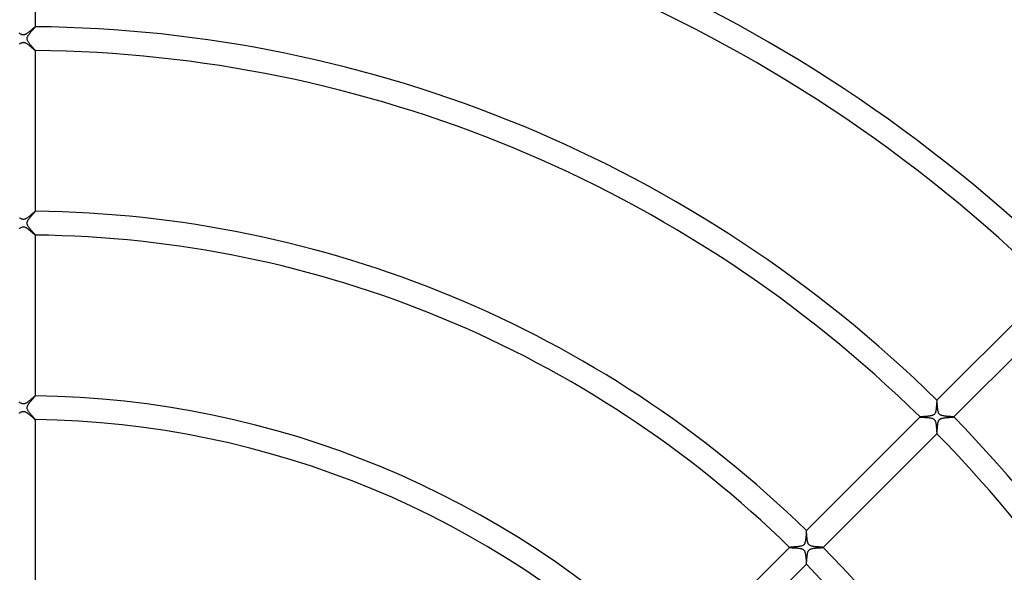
# Model space of a CAD drawing. Header units: millimetres. Extents: x -535 to 535, y -535 to 535.
# Tile 50 of 106: x -1 to 165, y 127 to 220. Entities that reach past the tile are written whole.
import ezdxf

# ---------------------------------------------------------------- set-up
doc = ezdxf.new("R2010")
doc.units = ezdxf.units.MM
doc.layers.add('HIDDEN', color=7, linetype='Continuous')
doc.layers.add('THICK', color=7, linetype='Continuous')

msp = doc.modelspace()

# ---------------------------------------------------------------- linework, layer by layer
at = {"layer": 'HIDDEN'}
for p, q in [((1.21, 218.33), (1.13, 218.26)), ((1.28, 218.39), (1.21, 218.33)), ((1.35, 218.45), (1.28, 218.39)), ((1.42, 218.51), (1.35, 218.45)), ((1.49, 218.57), (1.42, 218.51)), ((1.55, 218.62), (1.49, 218.57)), ((1.61, 218.68), (1.55, 218.62)), ((1.67, 218.72), (1.61, 218.68)), ((1.72, 218.77), (1.67, 218.72)), ((1.77, 218.81), (1.72, 218.77)), ((1.82, 218.85), (1.77, 218.81)), ((1.86, 218.89), (1.82, 218.85)), ((1.9, 218.92), (1.86, 218.89)), ((1.93, 218.94), (1.9, 218.92)), ((1.95, 218.96), (1.93, 218.94)), ((1.97, 218.98), (1.95, 218.96)), ((1.99, 218.99), (1.97, 218.98)), ((2, 218.99), (1.99, 218.99)), ((2, 218.99), (2, 218.99)), ((2, 218.99), (2, 218.99)), ((2, 218.99), (2, 218.99)), ((2, 218.99), (2, 218.99)), ((2, 218.99), (2, 218.99)), ((2, 218.99), (2, 218.99)), ((-0.62, 217.87), (-0.71, 217.93)), ((-0.53, 217.81), (-0.62, 217.87)), ((-0.43, 217.75), (-0.53, 217.81)), ((-0.35, 217.71), (-0.43, 217.75)), ((-0.27, 217.68), (-0.35, 217.71)), ((-0.2, 217.66), (-0.27, 217.68)), ((-0.14, 217.64), (-0.2, 217.66)), ((-0.09, 217.63), (-0.14, 217.64)), ((-0.04, 217.63), (-0.09, 217.63)), ((0.01, 217.62), (-0.04, 217.63)), ((0.07, 217.63), (0.01, 217.62)), ((0.12, 217.64), (0.07, 217.63)), ((0.18, 217.65), (0.12, 217.64)), ((0.24, 217.67), (0.18, 217.65)), ((0.3, 217.69), (0.24, 217.67)), ((0.37, 217.72), (0.3, 217.69)), ((0.45, 217.76), (0.37, 217.72)), ((0.52, 217.8), (0.45, 217.76)), ((0.59, 217.85), (0.52, 217.8)), ((0.67, 217.9), (0.59, 217.85)), ((0.74, 217.96), (0.67, 217.9)), ((0.82, 218.01), (0.74, 217.96)), ((0.9, 218.07), (0.82, 218.01)), ((0.98, 218.13), (0.9, 218.07)), ((1.05, 218.2), (0.98, 218.13)), ((1.13, 218.26), (1.05, 218.2)), ((-0.65, 216.11), (-0.55, 216.18)), ((-0.55, 216.18), (-0.46, 216.23)), ((-0.46, 216.23), (-0.37, 216.28)), ((-0.37, 216.28), (-0.29, 216.31)), ((-0.29, 216.31), (-0.22, 216.34)), ((-0.22, 216.34), (-0.16, 216.36)), ((-0.16, 216.36), (-0.1, 216.37)), ((-0.1, 216.37), (-0.04, 216.37)), ((-0.04, 216.37), (0.02, 216.38)), ((0.02, 216.38), (0.07, 216.37)), ((0.07, 216.37), (0.13, 216.36)), ((0.13, 216.36), (0.2, 216.35)), ((0.2, 216.35), (0.26, 216.32)), ((0.26, 216.32), (0.33, 216.3)), ((0.33, 216.3), (0.41, 216.26)), ((0.41, 216.26), (0.49, 216.21)), ((0.49, 216.21), (0.56, 216.17)), ((0.56, 216.17), (0.64, 216.12)), ((0.64, 216.12), (0.72, 216.06)), ((0.72, 216.06), (0.8, 216)), ((0.8, 216), (0.88, 215.94)), ((0.88, 215.94), (0.96, 215.87)), ((0.96, 215.87), (1.04, 215.81)), ((1.04, 215.81), (1.12, 215.74)), ((1.12, 215.74), (1.2, 215.67)), ((1.2, 215.67), (1.28, 215.6)), ((1.28, 215.6), (1.36, 215.53)), ((1.36, 215.53), (1.44, 215.47)), ((1.44, 215.47), (1.51, 215.4)), ((1.51, 215.4), (1.58, 215.34)), ((1.58, 215.34), (1.65, 215.28)), ((1.65, 215.28), (1.71, 215.22)), ((1.71, 215.22), (1.77, 215.17)), ((1.77, 215.17), (1.82, 215.13)), ((1.82, 215.13), (1.87, 215.09)), ((1.87, 215.09), (1.91, 215.05)), ((1.91, 215.05), (1.94, 215.03)), ((1.94, 215.03), (1.97, 215.01)), ((1.97, 215.01), (1.99, 214.99)), ((1.99, 214.99), (2, 214.99)), ((2, 214.99), (2, 214.99)), ((2, 214.99), (2, 214.99)), ((2, 214.99), (2, 214.99)), ((2, 214.99), (2, 214.99)), ((2, 214.99), (2, 214.99)), ((2, 214.99), (2, 214.99)), ((-0.59, 186.85), (-0.66, 186.89)), ((0.69, 186.91), (0.58, 186.84)), ((0.8, 186.99), (0.69, 186.91)), ((0.91, 187.08), (0.8, 186.99)), ((1.01, 187.17), (0.91, 187.08)), ((1.12, 187.25), (1.01, 187.17)), ((1.23, 187.34), (1.12, 187.25)), ((1.33, 187.43), (1.23, 187.34)), ((1.42, 187.51), (1.33, 187.43)), ((1.51, 187.58), (1.42, 187.51)), ((1.59, 187.66), (1.51, 187.58)), ((1.67, 187.72), (1.59, 187.66)), ((1.74, 187.78), (1.67, 187.72)), ((1.8, 187.84), (1.74, 187.78)), ((1.85, 187.88), (1.8, 187.84)), ((1.9, 187.92), (1.85, 187.88)), ((1.94, 187.95), (1.9, 187.92)), ((1.97, 187.97), (1.94, 187.95)), ((1.99, 187.99), (1.97, 187.97)), ((2, 187.99), (1.99, 187.99)), ((2, 187.99), (2, 187.99)), ((2, 187.99), (2, 187.99)), ((2, 187.99), (2, 187.99)), ((2, 187.99), (2, 187.99)), ((2, 187.99), (2, 187.99)), ((2, 187.99), (2, 187.99)), ((-0.52, 186.81), (-0.59, 186.85)), ((-0.45, 186.76), (-0.52, 186.81)), ((-0.48, 185.22), (-0.36, 185.28)), ((-0.38, 186.72), (-0.45, 186.76)), ((-0.3, 186.69), (-0.38, 186.72)), ((-0.36, 185.28), (-0.25, 185.33)), ((-0.22, 186.66), (-0.3, 186.69)), ((-0.25, 185.33), (-0.15, 185.36)), ((-0.14, 186.64), (-0.22, 186.66)), ((-0.15, 185.36), (-0.06, 185.37)), ((-0.06, 186.63), (-0.14, 186.64)), ((0.02, 186.62), (-0.06, 186.63)), ((-0.06, 185.37), (0.02, 185.38)), ((0.1, 186.63), (0.02, 186.62)), ((0.02, 185.38), (0.11, 185.37)), ((0.18, 186.65), (0.1, 186.63)), ((0.11, 185.37), (0.19, 185.35)), ((0.27, 186.68), (0.18, 186.65)), ((0.19, 185.35), (0.28, 185.32)), ((0.37, 186.72), (0.27, 186.68)), ((0.28, 185.32), (0.36, 185.28)), ((0.36, 185.28), (0.44, 185.24)), ((0.47, 186.78), (0.37, 186.72)), ((0.44, 185.24), (0.51, 185.2)), ((0.58, 186.84), (0.47, 186.78)), ((-0.73, 185.05), (-0.6, 185.14)), ((-0.6, 185.14), (-0.48, 185.22)), ((0.51, 185.2), (0.57, 185.16)), ((0.57, 185.16), (0.62, 185.13)), ((0.62, 185.13), (0.67, 185.09)), ((0.67, 185.09), (0.72, 185.06)), ((0.72, 185.06), (0.78, 185.02)), ((0.78, 185.02), (0.83, 184.98)), ((0.83, 184.98), (0.88, 184.94)), ((0.88, 184.94), (0.94, 184.89)), ((0.94, 184.89), (0.99, 184.85)), ((0.99, 184.85), (1.05, 184.8)), ((1.05, 184.8), (1.1, 184.76)), ((1.1, 184.76), (1.16, 184.71)), ((1.16, 184.71), (1.21, 184.66)), ((1.21, 184.66), (1.27, 184.62)), ((1.27, 184.62), (1.32, 184.57)), ((1.32, 184.57), (1.37, 184.52)), ((1.37, 184.52), (1.43, 184.48)), ((1.43, 184.48), (1.48, 184.43)), ((1.48, 184.43), (1.53, 184.39)), ((1.53, 184.39), (1.58, 184.34)), ((1.58, 184.34), (1.62, 184.3)), ((1.62, 184.3), (1.67, 184.26)), ((1.67, 184.26), (1.71, 184.22)), ((1.71, 184.22), (1.75, 184.19)), ((1.75, 184.19), (1.79, 184.15)), ((1.79, 184.15), (1.83, 184.12)), ((1.83, 184.12), (1.86, 184.09)), ((1.86, 184.09), (1.89, 184.07)), ((1.89, 184.07), (1.92, 184.04)), ((1.92, 184.04), (1.94, 184.03)), ((1.94, 184.03), (1.96, 184.01)), ((1.96, 184.01), (1.98, 184)), ((1.98, 184), (1.99, 183.99)), ((1.99, 183.99), (2, 183.99)), ((2, 183.99), (2, 183.99)), ((2, 183.99), (2, 183.99)), ((2, 183.99), (2, 183.99)), ((2, 183.99), (2, 183.99)), ((2, 183.99), (2, 183.99)), ((2, 183.99), (2, 183.99)), ((-0.62, 155.87), (-0.7, 155.93)), ((-0.53, 155.81), (-0.62, 155.87)), ((-0.45, 155.76), (-0.53, 155.81)), ((-0.37, 155.72), (-0.45, 155.76)), ((-0.3, 155.69), (-0.37, 155.72)), ((-0.24, 155.67), (-0.3, 155.69)), ((-0.18, 155.65), (-0.24, 155.67)), ((-0.11, 155.63), (-0.18, 155.65)), ((-0.05, 155.63), (-0.11, 155.63)), ((0, 155.62), (-0.05, 155.63)), ((0.06, 155.63), (0, 155.62)), ((0.13, 155.64), (0.06, 155.63)), ((0.19, 155.65), (0.13, 155.64)), ((0.26, 155.67), (0.19, 155.65)), ((0.33, 155.7), (0.26, 155.67)), ((0.41, 155.74), (0.33, 155.7)), ((0.49, 155.78), (0.41, 155.74)), ((0.57, 155.83), (0.49, 155.78)), ((0.65, 155.89), (0.57, 155.83)), ((0.73, 155.94), (0.65, 155.89)), ((0.81, 156.01), (0.73, 155.94)), ((0.9, 156.07), (0.81, 156.01)), ((0.98, 156.14), (0.9, 156.07)), ((1.06, 156.2), (0.98, 156.14)), ((1.14, 156.27), (1.06, 156.2)), ((1.22, 156.34), (1.14, 156.27)), ((1.3, 156.4), (1.22, 156.34)), ((1.37, 156.46), (1.3, 156.4)), ((1.44, 156.53), (1.37, 156.46)), ((1.51, 156.58), (1.44, 156.53)), ((1.57, 156.64), (1.51, 156.58)), ((1.63, 156.69), (1.57, 156.64)), ((1.69, 156.74), (1.63, 156.69)), ((1.74, 156.79), (1.69, 156.74)), ((1.79, 156.83), (1.74, 156.79)), ((1.83, 156.86), (1.79, 156.83)), ((1.87, 156.9), (1.83, 156.86)), ((1.91, 156.92), (1.87, 156.9)), ((1.94, 156.95), (1.91, 156.92)), ((1.96, 156.96), (1.94, 156.95)), ((1.98, 156.98), (1.96, 156.96)), ((1.99, 156.98), (1.98, 156.98)), ((2, 156.99), (1.99, 156.98)), ((2, 156.98), (2, 156.99)), ((2, 156.99), (2, 156.99)), ((2, 156.99), (2, 156.99)), ((2, 156.99), (2, 156.99)), ((2, 156.99), (2, 156.99)), ((2, 156.99), (2, 156.99)), ((153.44, 156.26), (153.43, 156.26)), ((153.43, 156.26), (153.43, 156.26)), ((153.44, 156.25), (153.44, 156.26)), ((153.44, 156.26), (153.44, 156.26)), ((153.44, 156.26), (153.44, 156.26)), ((153.44, 156.26), (153.44, 156.26)), ((153.44, 156.26), (153.44, 156.26)), ((153.45, 156.23), (153.44, 156.25)), ((153.45, 156.2), (153.45, 156.23)), ((153.46, 156.15), (153.45, 156.2)), ((153.46, 156.1), (153.46, 156.15)), ((153.47, 156.04), (153.46, 156.1)), ((153.47, 155.97), (153.47, 156.04)), ((153.48, 155.89), (153.47, 155.97)), ((153.48, 155.81), (153.48, 155.89)), ((153.49, 155.72), (153.48, 155.81)), ((153.5, 155.63), (153.49, 155.72)), ((153.5, 155.53), (153.5, 155.63)), ((153.51, 155.43), (153.5, 155.53)), ((-0.71, 154.07), (-0.6, 154.15)), ((-0.6, 154.15), (-0.49, 154.22)), ((-0.49, 154.22), (-0.38, 154.27)), ((-0.38, 154.27), (-0.27, 154.32)), ((-0.27, 154.32), (-0.18, 154.35)), ((-0.18, 154.35), (-0.08, 154.37)), ((-0.08, 154.37), (0, 154.38)), ((0, 154.38), (0.09, 154.37)), ((0.09, 154.37), (0.18, 154.35)), ((0.18, 154.35), (0.26, 154.33)), ((0.26, 154.33), (0.34, 154.29)), ((0.34, 154.29), (0.42, 154.25)), ((0.42, 154.25), (0.49, 154.21)), ((0.49, 154.21), (0.55, 154.17)), ((0.55, 154.17), (0.62, 154.13)), ((0.62, 154.13), (0.69, 154.08)), ((0.69, 154.08), (0.76, 154.03)), ((0.76, 154.03), (0.83, 153.98)), ((0.83, 153.98), (0.9, 153.92)), ((0.9, 153.92), (0.98, 153.86)), ((0.98, 153.86), (1.05, 153.8)), ((153.52, 155.32), (153.51, 155.43)), ((153.53, 155.22), (153.52, 155.32)), ((153.54, 155.11), (153.53, 155.22)), ((153.55, 155.01), (153.54, 155.11)), ((153.56, 154.91), (153.55, 155.01)), ((153.57, 154.8), (153.56, 154.91)), ((153.58, 154.71), (153.57, 154.8)), ((153.6, 154.61), (153.58, 154.71)), ((153.61, 154.52), (153.6, 154.61)), ((153.63, 154.43), (153.61, 154.52)), ((153.65, 154.34), (153.63, 154.43)), ((153.68, 154.26), (153.65, 154.34)), ((153.7, 154.18), (153.68, 154.26)), ((153.73, 154.1), (153.7, 154.18)), ((153.77, 154.03), (153.73, 154.1)), ((153.82, 153.96), (153.77, 154.03)), ((153.87, 153.9), (153.82, 153.96)), ((153.92, 153.85), (153.87, 153.9)), ((153.99, 153.8), (153.92, 153.85)), ((1.05, 153.8), (1.12, 153.74)), ((1.12, 153.74), (1.19, 153.68)), ((1.19, 153.68), (1.26, 153.62)), ((1.26, 153.62), (1.33, 153.56)), ((1.33, 153.56), (1.4, 153.5)), ((1.4, 153.5), (1.47, 153.44)), ((1.47, 153.44), (1.53, 153.38)), ((1.53, 153.38), (1.59, 153.33)), ((1.59, 153.33), (1.65, 153.28)), ((1.65, 153.28), (1.7, 153.23)), ((1.7, 153.23), (1.75, 153.19)), ((1.75, 153.19), (1.8, 153.14)), ((1.8, 153.14), (1.85, 153.1)), ((1.85, 153.1), (1.88, 153.07)), ((1.88, 153.07), (1.92, 153.04)), ((1.92, 153.04), (1.95, 153.02)), ((1.95, 153.02), (1.97, 153)), ((1.97, 153), (1.99, 152.99)), ((1.99, 152.99), (2, 152.99)), ((2, 152.99), (2, 152.99)), ((2, 152.99), (2, 152.99)), ((2, 152.99), (2, 152.99)), ((2, 152.99), (2, 152.99)), ((2, 152.99), (2, 152.99)), ((2, 152.99), (2, 152.99)), ((150.61, 153.44), (150.61, 153.44)), ((150.61, 153.44), (150.61, 153.44)), ((150.61, 153.44), (150.61, 153.44)), ((150.61, 153.44), (150.61, 153.44)), ((150.61, 153.44), (150.61, 153.43)), ((150.61, 153.43), (150.61, 153.43)), ((150.61, 153.43), (150.62, 153.43)), ((150.62, 153.43), (150.66, 153.42)), ((150.66, 153.42), (150.71, 153.42)), ((150.71, 153.42), (150.77, 153.41)), ((150.77, 153.41), (150.86, 153.41)), ((150.86, 153.41), (150.95, 153.4)), ((150.95, 153.4), (151.06, 153.39)), ((151.06, 153.39), (151.17, 153.39)), ((151.17, 153.39), (151.3, 153.38)), ((151.3, 153.38), (151.43, 153.37)), ((151.43, 153.37), (151.57, 153.36)), ((151.57, 153.36), (151.71, 153.35)), ((151.71, 153.35), (151.85, 153.34)), ((151.85, 153.34), (151.99, 153.32)), ((151.99, 153.32), (152.12, 153.31)), ((152.12, 153.31), (152.25, 153.29)), ((152.25, 153.29), (152.38, 153.27)), ((152.38, 153.27), (152.5, 153.24)), ((152.5, 153.24), (152.62, 153.21)), ((152.62, 153.21), (152.72, 153.18)), ((152.72, 153.18), (152.8, 153.14)), ((152.8, 153.14), (152.87, 153.1)), ((152.87, 153.1), (152.92, 153.07)), ((152.92, 153.07), (152.98, 153.02)), ((152.98, 153.02), (153.03, 152.97)), ((153.03, 152.97), (153.07, 152.92)), ((153.07, 152.92), (153.11, 152.86)), ((153.11, 152.86), (153.14, 152.79)), ((153.14, 152.79), (153.17, 152.73)), ((153.17, 152.73), (153.2, 152.66)), ((153.2, 152.66), (153.22, 152.59)), ((153.22, 152.59), (153.24, 152.52)), ((153.24, 152.52), (153.25, 152.44)), ((153.25, 152.44), (153.27, 152.37)), ((153.27, 152.37), (153.28, 152.29)), ((153.28, 152.29), (153.29, 152.21)), ((153.29, 152.21), (153.31, 152.13)), ((154.06, 153.76), (153.99, 153.8)), ((154.14, 153.72), (154.06, 153.76)), ((154.23, 153.68), (154.14, 153.72)), ((154.32, 153.66), (154.23, 153.68)), ((154.42, 153.63), (154.32, 153.66)), ((154.51, 153.61), (154.42, 153.63)), ((154.6, 153.6), (154.51, 153.61)), ((154.7, 153.58), (154.6, 153.6)), ((154.8, 153.57), (154.7, 153.58)), ((154.9, 153.56), (154.8, 153.57)), ((155.01, 153.55), (154.9, 153.56)), ((155.11, 153.54), (155.01, 153.55)), ((155.21, 153.53), (155.11, 153.54)), ((155.31, 153.52), (155.21, 153.53)), ((155.41, 153.51), (155.31, 153.52)), ((155.5, 153.51), (155.41, 153.51)), ((155.59, 153.5), (155.5, 153.51)), ((155.68, 153.49), (155.59, 153.5)), ((155.76, 153.49), (155.68, 153.49)), ((155.84, 153.48), (155.76, 153.49)), ((155.91, 153.48), (155.84, 153.48)), ((155.98, 153.47), (155.91, 153.48)), ((156.04, 153.47), (155.98, 153.47)), ((156.09, 153.46), (156.04, 153.47)), ((156.14, 153.46), (156.09, 153.46)), ((156.18, 153.45), (156.14, 153.46)), ((156.21, 153.45), (156.18, 153.45)), ((156.24, 153.45), (156.21, 153.45)), ((156.25, 153.44), (156.24, 153.45)), ((156.26, 153.44), (156.25, 153.44)), ((156.26, 153.43), (156.26, 153.44)), ((156.26, 153.44), (156.26, 153.44)), ((156.26, 153.44), (156.26, 153.44)), ((156.26, 153.44), (156.26, 153.44)), ((156.26, 153.44), (156.26, 153.44)), ((156.26, 153.43), (156.26, 153.43)), ((153.31, 152.13), (153.32, 152.05)), ((153.32, 152.05), (153.33, 151.96)), ((153.33, 151.96), (153.33, 151.88)), ((153.33, 151.88), (153.34, 151.79)), ((153.34, 151.79), (153.35, 151.71)), ((153.35, 151.71), (153.36, 151.62)), ((153.36, 151.62), (153.36, 151.54)), ((153.36, 151.54), (153.37, 151.46)), ((153.37, 151.46), (153.37, 151.38)), ((153.37, 151.38), (153.38, 151.3)), ((153.38, 151.3), (153.38, 151.22)), ((153.38, 151.22), (153.39, 151.15)), ((153.39, 151.15), (153.39, 151.08)), ((153.39, 151.08), (153.39, 151.02)), ((153.39, 151.02), (153.4, 150.95)), ((153.4, 150.95), (153.4, 150.9)), ((153.4, 150.9), (153.41, 150.84)), ((153.41, 150.84), (153.41, 150.79)), ((153.41, 150.79), (153.41, 150.75)), ((153.41, 150.75), (153.42, 150.71)), ((153.42, 150.71), (153.42, 150.68)), ((153.42, 150.68), (153.42, 150.65)), ((153.42, 150.65), (153.43, 150.63)), ((153.43, 150.63), (153.43, 150.62)), ((153.43, 150.62), (153.43, 150.61)), ((153.43, 150.61), (153.43, 150.61)), ((153.43, 150.61), (153.44, 150.61)), ((153.44, 150.61), (153.44, 150.61)), ((153.44, 150.61), (153.44, 150.61)), ((153.44, 150.61), (153.44, 150.61)), ((153.44, 150.61), (153.44, 150.61)), ((131.52, 134.34), (131.51, 134.34)), ((131.51, 134.34), (131.51, 134.34)), ((131.51, 134.34), (131.51, 134.34)), ((131.51, 134.34), (131.51, 134.34)), ((131.51, 134.34), (131.51, 134.34)), ((131.52, 134.33), (131.52, 134.34)), ((131.52, 134.34), (131.52, 134.34)), ((131.52, 134.31), (131.52, 134.33)), ((131.53, 134.29), (131.52, 134.31)), ((131.53, 134.25), (131.53, 134.29)), ((131.54, 134.21), (131.53, 134.25)), ((131.54, 134.16), (131.54, 134.21)), ((131.55, 134.1), (131.54, 134.16)), ((131.55, 134.04), (131.55, 134.1)), ((131.56, 133.97), (131.55, 134.04)), ((131.56, 133.89), (131.56, 133.97)), ((131.57, 133.81), (131.56, 133.89)), ((131.57, 133.73), (131.57, 133.81)), ((131.58, 133.64), (131.57, 133.73)), ((131.59, 133.55), (131.58, 133.64)), ((131.59, 133.45), (131.59, 133.55)), ((131.6, 133.35), (131.59, 133.45)), ((131.61, 133.25), (131.6, 133.35)), ((131.62, 133.15), (131.61, 133.25)), ((131.63, 133.05), (131.62, 133.15)), ((131.64, 132.94), (131.63, 133.05)), ((131.65, 132.84), (131.64, 132.94)), ((131.67, 132.75), (131.65, 132.84)), ((131.68, 132.65), (131.67, 132.75)), ((131.7, 132.56), (131.68, 132.65)), ((131.72, 132.47), (131.7, 132.56)), ((131.74, 132.39), (131.72, 132.47)), ((131.77, 132.3), (131.74, 132.39)), ((128.69, 131.52), (128.69, 131.52)), ((128.69, 131.52), (128.69, 131.51)), ((128.69, 131.51), (128.69, 131.51)), ((128.69, 131.51), (128.69, 131.51)), ((128.69, 131.51), (128.69, 131.51)), ((128.69, 131.51), (128.69, 131.51)), ((128.69, 131.51), (128.7, 131.51)), ((128.7, 131.51), (128.73, 131.5)), ((128.73, 131.5), (128.78, 131.5)), ((128.78, 131.5), (128.84, 131.49)), ((128.84, 131.49), (128.92, 131.48)), ((128.92, 131.48), (129.01, 131.48)), ((129.01, 131.48), (129.11, 131.47)), ((129.11, 131.47), (129.22, 131.47)), ((129.22, 131.47), (129.34, 131.46)), ((129.34, 131.46), (129.46, 131.45)), ((129.46, 131.45), (129.6, 131.44)), ((129.6, 131.44), (129.73, 131.43)), ((129.73, 131.43), (129.87, 131.42)), ((129.87, 131.42), (130.01, 131.41)), ((130.01, 131.41), (130.14, 131.39)), ((130.14, 131.39), (130.27, 131.38)), ((130.27, 131.38), (130.4, 131.36)), ((130.4, 131.36), (130.52, 131.33)), ((130.52, 131.33), (130.64, 131.31)), ((130.64, 131.31), (130.75, 131.27)), ((130.75, 131.27), (130.84, 131.24)), ((130.84, 131.24), (130.92, 131.2)), ((130.92, 131.2), (130.99, 131.15)), ((130.99, 131.15), (131.05, 131.11)), ((131.05, 131.11), (131.1, 131.06)), ((131.1, 131.06), (131.15, 131)), ((131.15, 131), (131.19, 130.94)), ((131.19, 130.94), (131.22, 130.87)), ((131.22, 130.87), (131.25, 130.81)), ((131.25, 130.81), (131.28, 130.74)), ((131.28, 130.74), (131.3, 130.67)), ((131.3, 130.67), (131.32, 130.6)), ((131.8, 132.22), (131.77, 132.3)), ((131.84, 132.14), (131.8, 132.22)), ((131.88, 132.06), (131.84, 132.14)), ((131.94, 131.99), (131.88, 132.06)), ((132, 131.93), (131.94, 131.99)), ((132.07, 131.87), (132, 131.93)), ((132.16, 131.82), (132.07, 131.87)), ((132.26, 131.78), (132.16, 131.82)), ((132.37, 131.75), (132.26, 131.78)), ((132.48, 131.72), (132.37, 131.75)), ((132.59, 131.69), (132.48, 131.72)), ((132.7, 131.68), (132.59, 131.69)), ((132.81, 131.66), (132.7, 131.68)), ((132.93, 131.64), (132.81, 131.66)), ((133.05, 131.63), (132.93, 131.64)), ((133.18, 131.62), (133.05, 131.63)), ((133.3, 131.61), (133.18, 131.62)), ((133.41, 131.6), (133.3, 131.61)), ((133.53, 131.59), (133.41, 131.6)), ((133.64, 131.58), (133.53, 131.59)), ((133.74, 131.57), (133.64, 131.58)), ((133.84, 131.57), (133.74, 131.57)), ((133.93, 131.56), (133.84, 131.57)), ((134.02, 131.55), (133.93, 131.56)), ((134.1, 131.55), (134.02, 131.55)), ((134.16, 131.54), (134.1, 131.55)), ((134.22, 131.54), (134.16, 131.54)), ((134.27, 131.53), (134.22, 131.54)), ((134.31, 131.53), (134.27, 131.53)), ((134.33, 131.52), (134.31, 131.53)), ((134.34, 131.52), (134.33, 131.52)), ((134.34, 131.51), (134.34, 131.52)), ((134.34, 131.52), (134.34, 131.52)), ((134.34, 131.51), (134.34, 131.51)), ((134.34, 131.51), (134.34, 131.51)), ((134.34, 131.51), (134.34, 131.51)), ((134.34, 131.51), (134.34, 131.51)), ((131.32, 130.6), (131.33, 130.52)), ((131.33, 130.52), (131.35, 130.45)), ((131.35, 130.45), (131.36, 130.37)), ((131.36, 130.37), (131.37, 130.29)), ((131.37, 130.29), (131.39, 130.21)), ((131.39, 130.21), (131.4, 130.13)), ((131.4, 130.13), (131.4, 130.04)), ((131.4, 130.04), (131.41, 129.96)), ((131.41, 129.96), (131.42, 129.87)), ((131.42, 129.87), (131.43, 129.79)), ((131.43, 129.79), (131.43, 129.7)), ((131.43, 129.7), (131.44, 129.62)), ((131.44, 129.62), (131.45, 129.54)), ((131.45, 129.54), (131.45, 129.46)), ((131.45, 129.46), (131.46, 129.38)), ((131.46, 129.38), (131.46, 129.31)), ((131.46, 129.31), (131.47, 129.23)), ((131.47, 129.23), (131.47, 129.16)), ((131.47, 129.16), (131.47, 129.1)), ((131.47, 129.1), (131.48, 129.03)), ((131.48, 129.03), (131.48, 128.98)), ((131.48, 128.98), (131.48, 128.92)), ((131.48, 128.92), (131.49, 128.87)), ((131.49, 128.87), (131.49, 128.83)), ((131.49, 128.83), (131.5, 128.79)), ((131.5, 128.79), (131.5, 128.76)), ((131.5, 128.76), (131.5, 128.73)), ((131.5, 128.73), (131.51, 128.71)), ((131.51, 128.71), (131.51, 128.69)), ((131.51, 128.69), (131.51, 128.69)), ((131.51, 128.69), (131.51, 128.69)), ((131.51, 128.69), (131.51, 128.69)), ((131.51, 128.69), (131.51, 128.69)), ((131.51, 128.69), (131.52, 128.69)), ((131.51, 128.69), (131.51, 128.69)), ((131.52, 128.69), (131.52, 128.69))]:
    msp.add_line(p, q, dxfattribs=at)
at = {"layer": 'THICK'}
for p, q in [((2, 245.99), (2, 218.99)), ((1.38, 218.26), (1.44, 218.33)), ((1.44, 218.33), (1.5, 218.4)), ((1.5, 218.4), (1.56, 218.47)), ((1.56, 218.47), (1.62, 218.53)), ((1.62, 218.53), (1.67, 218.59)), ((1.67, 218.59), (1.72, 218.65)), ((1.72, 218.65), (1.77, 218.71)), ((1.77, 218.71), (1.81, 218.76)), ((1.81, 218.76), (1.86, 218.8)), ((1.86, 218.8), (1.89, 218.85)), ((1.89, 218.85), (1.92, 218.88)), ((1.92, 218.88), (1.95, 218.92)), ((1.95, 218.92), (1.97, 218.94)), ((1.97, 218.94), (1.99, 218.96)), ((1.99, 218.96), (2, 218.98)), ((2, 218.98), (2, 218.99)), ((0.62, 216.99), (0.63, 217.06)), ((0.63, 216.91), (0.62, 216.99)), ((0.63, 217.06), (0.64, 217.13)), ((0.64, 216.83), (0.63, 216.91)), ((0.64, 217.13), (0.66, 217.21)), ((0.67, 216.75), (0.64, 216.83)), ((0.66, 217.21), (0.69, 217.29)), ((0.7, 216.67), (0.67, 216.75)), ((0.69, 217.29), (0.72, 217.37)), ((0.74, 216.59), (0.7, 216.67)), ((0.72, 217.37), (0.76, 217.45)), ((0.76, 217.45), (0.8, 217.52)), ((0.8, 217.52), (0.85, 217.59)), ((0.85, 217.59), (0.9, 217.66)), ((0.9, 217.66), (0.95, 217.73)), ((0.95, 217.73), (1.01, 217.81)), ((1.01, 217.81), (1.06, 217.88)), ((1.06, 217.88), (1.12, 217.96)), ((1.12, 217.96), (1.19, 218.03)), ((1.19, 218.03), (1.25, 218.11)), ((1.25, 218.11), (1.31, 218.19)), ((1.31, 218.19), (1.38, 218.26)), ((0.79, 216.5), (0.74, 216.59)), ((0.84, 216.42), (0.79, 216.5)), ((0.9, 216.34), (0.84, 216.42)), ((0.96, 216.25), (0.9, 216.34)), ((1.02, 216.17), (0.96, 216.25)), ((1.08, 216.09), (1.02, 216.17)), ((1.15, 216), (1.08, 216.09)), ((1.22, 215.92), (1.15, 216)), ((1.29, 215.83), (1.22, 215.92)), ((1.37, 215.75), (1.29, 215.83)), ((1.44, 215.66), (1.37, 215.75)), ((1.51, 215.58), (1.44, 215.66)), ((1.57, 215.5), (1.51, 215.58)), ((1.64, 215.43), (1.57, 215.5)), ((1.7, 215.36), (1.64, 215.43)), ((1.76, 215.29), (1.7, 215.36)), ((1.81, 215.23), (1.76, 215.29)), ((1.86, 215.18), (1.81, 215.23)), ((1.9, 215.13), (1.86, 215.18)), ((1.94, 215.09), (1.9, 215.13)), ((1.96, 215.05), (1.94, 215.09)), ((1.98, 215.02), (1.96, 215.05)), ((2, 215), (1.98, 215.02)), ((2, 214.99), (2, 215)), ((2, 214.99), (2, 187.99)), ((1.01, 186.81), (1.07, 186.88)), ((1.07, 186.88), (1.13, 186.96)), ((1.13, 186.96), (1.19, 187.03)), ((1.19, 187.03), (1.25, 187.11)), ((1.25, 187.11), (1.31, 187.18)), ((1.31, 187.18), (1.37, 187.25)), ((1.37, 187.25), (1.44, 187.33)), ((1.44, 187.33), (1.5, 187.4)), ((1.5, 187.4), (1.56, 187.46)), ((1.56, 187.46), (1.61, 187.53)), ((1.61, 187.53), (1.67, 187.59)), ((1.67, 187.59), (1.72, 187.65)), ((1.72, 187.65), (1.78, 187.71)), ((1.78, 187.71), (1.82, 187.76)), ((1.82, 187.76), (1.86, 187.81)), ((1.86, 187.81), (1.9, 187.86)), ((1.9, 187.86), (1.94, 187.9)), ((1.94, 187.9), (1.96, 187.93)), ((1.96, 187.93), (1.98, 187.96)), ((1.98, 187.96), (2, 187.98)), ((2, 187.98), (2, 187.99)), ((0.62, 186.01), (0.63, 186.09)), ((0.63, 185.93), (0.62, 186.01)), ((0.63, 186.09), (0.65, 186.17)), ((0.64, 185.85), (0.63, 185.93)), ((0.67, 185.76), (0.64, 185.85)), ((0.65, 186.17), (0.67, 186.25)), ((0.67, 186.25), (0.7, 186.32)), ((0.7, 185.66), (0.67, 185.76)), ((0.7, 186.32), (0.73, 186.39)), ((0.75, 185.56), (0.7, 185.66)), ((0.73, 186.39), (0.77, 186.46)), ((0.82, 185.46), (0.75, 185.56)), ((0.77, 186.46), (0.81, 186.53)), ((0.81, 186.53), (0.85, 186.6)), ((0.88, 185.36), (0.82, 185.46)), ((0.85, 186.6), (0.9, 186.67)), ((0.96, 185.25), (0.88, 185.36)), ((0.9, 186.67), (0.95, 186.74)), ((0.95, 186.74), (1.01, 186.81)), ((1.04, 185.15), (0.96, 185.25)), ((1.12, 185.04), (1.04, 185.15)), ((1.2, 184.94), (1.12, 185.04)), ((1.29, 184.84), (1.2, 184.94)), ((1.37, 184.74), (1.29, 184.84)), ((1.45, 184.65), (1.37, 184.74)), ((1.53, 184.56), (1.45, 184.65)), ((1.6, 184.47), (1.53, 184.56)), ((1.67, 184.39), (1.6, 184.47)), ((1.74, 184.31), (1.67, 184.39)), ((1.8, 184.25), (1.74, 184.31)), ((1.85, 184.19), (1.8, 184.25)), ((1.9, 184.13), (1.85, 184.19)), ((1.93, 184.09), (1.9, 184.13)), ((1.96, 184.05), (1.93, 184.09)), ((1.98, 184.02), (1.96, 184.05)), ((2, 184), (1.98, 184.02)), ((2, 183.99), (2, 184)), ((2, 183.99), (2, 156.98)), ((153.43, 156.26), (172.53, 175.36)), ((175.36, 172.53), (156.26, 153.43)), ((0.76, 155.44), (0.8, 155.51)), ((0.8, 155.51), (0.84, 155.57)), ((0.84, 155.57), (0.87, 155.62)), ((0.87, 155.62), (0.91, 155.68)), ((0.91, 155.68), (0.95, 155.74)), ((0.95, 155.74), (1, 155.79)), ((1, 155.79), (1.04, 155.85)), ((1.04, 155.85), (1.09, 155.91)), ((1.09, 155.91), (1.14, 155.97)), ((1.14, 155.97), (1.19, 156.03)), ((1.19, 156.03), (1.24, 156.09)), ((1.24, 156.09), (1.29, 156.15)), ((1.29, 156.15), (1.34, 156.21)), ((1.34, 156.21), (1.39, 156.28)), ((1.39, 156.28), (1.44, 156.33)), ((1.44, 156.33), (1.5, 156.39)), ((1.5, 156.39), (1.55, 156.45)), ((1.55, 156.45), (1.59, 156.51)), ((1.59, 156.51), (1.64, 156.56)), ((1.64, 156.56), (1.69, 156.61)), ((1.69, 156.61), (1.73, 156.66)), ((1.73, 156.66), (1.77, 156.71)), ((1.77, 156.71), (1.81, 156.75)), ((1.81, 156.75), (1.85, 156.79)), ((1.85, 156.79), (1.88, 156.83)), ((1.88, 156.83), (1.91, 156.86)), ((1.91, 156.86), (1.94, 156.9)), ((1.94, 156.9), (1.96, 156.92)), ((1.96, 156.92), (1.98, 156.95)), ((1.98, 156.95), (1.99, 156.96)), ((1.99, 156.96), (2, 156.98)), ((2, 156.98), (2, 156.98)), ((153.38, 155.59), (153.37, 155.5)), ((153.37, 155.5), (153.37, 155.4)), ((153.39, 155.76), (153.38, 155.67)), ((153.38, 155.67), (153.38, 155.59)), ((153.4, 155.91), (153.39, 155.83)), ((153.39, 155.83), (153.39, 155.76)), ((153.41, 156.04), (153.4, 155.97)), ((153.4, 155.97), (153.4, 155.91)), ((153.42, 156.18), (153.41, 156.14)), ((153.41, 156.14), (153.41, 156.09)), ((153.41, 156.09), (153.41, 156.04)), ((153.43, 156.24), (153.42, 156.21)), ((153.42, 156.21), (153.42, 156.18)), ((153.43, 156.26), (153.43, 156.25)), ((153.43, 156.25), (153.43, 156.24)), ((0.62, 155.01), (0.63, 155.09)), ((0.63, 154.94), (0.62, 155.01)), ((0.63, 155.09), (0.64, 155.16)), ((0.64, 154.87), (0.63, 154.94)), ((0.64, 155.16), (0.67, 155.23)), ((0.66, 154.79), (0.64, 154.87)), ((0.69, 154.69), (0.66, 154.79)), ((0.67, 155.23), (0.69, 155.31)), ((0.69, 155.31), (0.73, 155.38)), ((0.74, 154.59), (0.69, 154.69)), ((0.73, 155.38), (0.76, 155.44)), ((0.8, 154.48), (0.74, 154.59)), ((0.87, 154.37), (0.8, 154.48)), ((0.95, 154.25), (0.87, 154.37)), ((1.04, 154.14), (0.95, 154.25)), ((1.14, 154.02), (1.04, 154.14)), ((1.23, 153.9), (1.14, 154.02)), ((1.33, 153.79), (1.23, 153.9)), ((152.92, 153.81), (152.84, 153.77)), ((152.98, 153.86), (152.92, 153.81)), ((153.03, 153.92), (152.98, 153.86)), ((153.08, 153.98), (153.03, 153.92)), ((153.12, 154.05), (153.08, 153.98)), ((153.16, 154.13), (153.12, 154.05)), ((153.19, 154.21), (153.16, 154.13)), ((153.22, 154.3), (153.19, 154.21)), ((153.24, 154.38), (153.22, 154.3)), ((153.26, 154.47), (153.24, 154.38)), ((153.28, 154.55), (153.26, 154.47)), ((153.29, 154.64), (153.28, 154.55)), ((153.3, 154.73), (153.29, 154.64)), ((153.31, 154.83), (153.3, 154.73)), ((153.33, 154.92), (153.31, 154.83)), ((153.34, 155.11), (153.33, 155.02)), ((153.33, 155.02), (153.33, 154.92)), ((153.35, 155.21), (153.34, 155.11)), ((153.36, 155.31), (153.35, 155.21)), ((153.37, 155.4), (153.36, 155.31)), ((1.42, 153.68), (1.33, 153.79)), ((1.51, 153.57), (1.42, 153.68)), ((1.6, 153.48), (1.51, 153.57)), ((1.68, 153.39), (1.6, 153.48)), ((1.75, 153.3), (1.68, 153.39)), ((1.81, 153.23), (1.75, 153.3)), ((1.87, 153.16), (1.81, 153.23)), ((1.91, 153.11), (1.87, 153.16)), ((1.95, 153.06), (1.91, 153.11)), ((1.98, 153.03), (1.95, 153.06)), ((1.99, 153), (1.98, 153.03)), ((2, 152.99), (1.99, 153)), ((2, 152.99), (2, 125.98)), ((131.51, 134.34), (150.61, 153.44)), ((150.62, 153.44), (150.61, 153.44)), ((150.64, 153.45), (150.62, 153.44)), ((150.68, 153.45), (150.64, 153.45)), ((150.72, 153.46), (150.68, 153.45)), ((150.77, 153.46), (150.72, 153.46)), ((150.84, 153.47), (150.77, 153.46)), ((150.91, 153.47), (150.84, 153.47)), ((150.99, 153.48), (150.91, 153.47)), ((151.07, 153.48), (150.99, 153.48)), ((151.16, 153.49), (151.07, 153.48)), ((151.26, 153.5), (151.16, 153.49)), ((151.36, 153.5), (151.26, 153.5)), ((151.46, 153.51), (151.36, 153.5)), ((151.57, 153.52), (151.46, 153.51)), ((151.68, 153.53), (151.57, 153.52)), ((151.79, 153.54), (151.68, 153.53)), ((151.9, 153.55), (151.79, 153.54)), ((152, 153.56), (151.9, 153.55)), ((152.11, 153.57), (152, 153.56)), ((152.21, 153.59), (152.11, 153.57)), ((152.31, 153.6), (152.21, 153.59)), ((152.4, 153.62), (152.31, 153.6)), ((152.49, 153.64), (152.4, 153.62)), ((152.58, 153.66), (152.49, 153.64)), ((152.68, 153.69), (152.58, 153.66)), ((152.76, 153.73), (152.68, 153.69)), ((152.84, 153.77), (152.76, 153.73)), ((153.57, 152.07), (153.58, 152.19)), ((153.58, 152.19), (153.6, 152.3)), ((153.6, 152.3), (153.62, 152.41)), ((153.62, 152.41), (153.64, 152.52)), ((153.64, 152.52), (153.67, 152.61)), ((153.67, 152.61), (153.7, 152.7)), ((153.7, 152.7), (153.73, 152.77)), ((153.73, 152.77), (153.76, 152.83)), ((153.76, 152.83), (153.79, 152.89)), ((153.79, 152.89), (153.82, 152.93)), ((153.82, 152.93), (153.86, 152.98)), ((153.86, 152.98), (153.9, 153.02)), ((153.9, 153.02), (153.94, 153.05)), ((153.94, 153.05), (153.99, 153.09)), ((153.99, 153.09), (154.04, 153.12)), ((154.04, 153.12), (154.11, 153.15)), ((154.11, 153.15), (154.19, 153.18)), ((154.19, 153.18), (154.27, 153.21)), ((154.27, 153.21), (154.37, 153.24)), ((154.37, 153.24), (154.47, 153.26)), ((154.47, 153.26), (154.58, 153.28)), ((154.58, 153.28), (154.68, 153.3)), ((154.68, 153.3), (154.8, 153.31)), ((154.8, 153.31), (154.91, 153.32)), ((154.91, 153.32), (155.03, 153.34)), ((155.03, 153.34), (155.14, 153.35)), ((155.14, 153.35), (155.26, 153.36)), ((155.26, 153.36), (155.38, 153.36)), ((155.38, 153.36), (155.49, 153.37)), ((155.49, 153.37), (155.6, 153.38)), ((155.6, 153.38), (155.71, 153.39)), ((155.71, 153.39), (155.81, 153.39)), ((155.81, 153.39), (155.9, 153.4)), ((155.9, 153.4), (155.99, 153.4)), ((155.99, 153.4), (156.06, 153.41)), ((156.06, 153.41), (156.13, 153.41)), ((156.13, 153.41), (156.18, 153.42)), ((156.18, 153.42), (156.22, 153.42)), ((156.22, 153.42), (156.25, 153.43)), ((156.25, 153.43), (156.26, 153.43)), ((153.44, 150.61), (134.34, 131.51)), ((153.44, 150.62), (153.45, 150.64)), ((153.44, 150.61), (153.44, 150.62)), ((153.45, 150.67), (153.46, 150.72)), ((153.45, 150.64), (153.45, 150.67)), ((153.46, 150.77), (153.47, 150.84)), ((153.46, 150.72), (153.46, 150.77)), ((153.47, 150.91), (153.48, 150.99)), ((153.47, 150.84), (153.47, 150.91)), ((153.48, 151.07), (153.49, 151.17)), ((153.48, 150.99), (153.48, 151.07)), ((153.49, 151.17), (153.5, 151.27)), ((153.5, 151.37), (153.51, 151.48)), ((153.5, 151.27), (153.5, 151.37)), ((153.51, 151.48), (153.52, 151.59)), ((153.52, 151.59), (153.53, 151.71)), ((153.53, 151.71), (153.54, 151.83)), ((153.54, 151.83), (153.55, 151.95)), ((153.55, 151.95), (153.57, 152.07)), ((131.48, 134.01), (131.47, 133.96)), ((131.47, 133.96), (131.47, 133.9)), ((131.49, 134.16), (131.48, 134.11)), ((131.48, 134.11), (131.48, 134.06)), ((131.48, 134.06), (131.48, 134.01)), ((131.5, 134.26), (131.49, 134.23)), ((131.49, 134.23), (131.49, 134.2)), ((131.49, 134.2), (131.49, 134.16)), ((131.51, 134.32), (131.5, 134.31)), ((131.5, 134.31), (131.5, 134.29)), ((131.5, 134.29), (131.5, 134.26)), ((131.51, 134.34), (131.51, 134.34)), ((131.51, 134.34), (131.51, 134.32)), ((131.28, 132.32), (131.26, 132.26)), ((131.3, 132.39), (131.28, 132.32)), ((131.32, 132.45), (131.3, 132.39)), ((131.33, 132.52), (131.32, 132.45)), ((131.35, 132.59), (131.33, 132.52)), ((131.36, 132.66), (131.35, 132.59)), ((131.37, 132.74), (131.36, 132.66)), ((131.38, 132.81), (131.37, 132.74)), ((131.39, 132.89), (131.38, 132.81)), ((131.4, 132.97), (131.39, 132.89)), ((131.41, 133.05), (131.4, 132.97)), ((131.42, 133.13), (131.41, 133.05)), ((131.43, 133.28), (131.42, 133.2)), ((131.42, 133.2), (131.42, 133.13)), ((131.44, 133.36), (131.43, 133.28)), ((131.45, 133.51), (131.44, 133.43)), ((131.44, 133.43), (131.44, 133.36)), ((131.46, 133.65), (131.45, 133.58)), ((131.45, 133.58), (131.45, 133.51)), ((131.47, 133.84), (131.46, 133.78)), ((131.46, 133.78), (131.46, 133.72)), ((131.46, 133.72), (131.46, 133.65)), ((131.47, 133.9), (131.47, 133.84)), ((109.59, 112.42), (128.69, 131.52)), ((128.7, 131.52), (128.69, 131.52)), ((128.73, 131.53), (128.7, 131.52)), ((128.78, 131.53), (128.73, 131.53)), ((128.85, 131.54), (128.78, 131.53)), ((128.93, 131.55), (128.85, 131.54)), ((129.02, 131.55), (128.93, 131.55)), ((129.12, 131.56), (129.02, 131.55)), ((129.23, 131.57), (129.12, 131.56)), ((129.35, 131.58), (129.23, 131.57)), ((129.48, 131.59), (129.35, 131.58)), ((129.61, 131.6), (129.48, 131.59)), ((129.74, 131.61), (129.61, 131.6)), ((129.88, 131.62), (129.74, 131.61)), ((130.01, 131.63), (129.88, 131.62)), ((130.14, 131.65), (130.01, 131.63)), ((130.27, 131.66), (130.14, 131.65)), ((130.39, 131.68), (130.27, 131.66)), ((130.51, 131.71), (130.39, 131.68)), ((130.63, 131.73), (130.51, 131.71)), ((130.73, 131.76), (130.63, 131.73)), ((130.83, 131.8), (130.73, 131.76)), ((130.91, 131.84), (130.83, 131.8)), ((130.98, 131.88), (130.91, 131.84)), ((131.03, 131.92), (130.98, 131.88)), ((131.08, 131.97), (131.03, 131.92)), ((131.13, 132.02), (131.08, 131.97)), ((131.17, 132.07), (131.13, 132.02)), ((131.2, 132.13), (131.17, 132.07)), ((131.24, 132.2), (131.2, 132.13)), ((131.26, 132.26), (131.24, 132.2)), ((131.72, 130.57), (131.74, 130.66)), ((131.74, 130.66), (131.77, 130.75)), ((131.77, 130.75), (131.8, 130.83)), ((131.8, 130.83), (131.83, 130.9)), ((131.83, 130.9), (131.86, 130.95)), ((131.86, 130.95), (131.9, 131)), ((131.9, 131), (131.93, 131.04)), ((131.93, 131.04), (131.97, 131.08)), ((131.97, 131.08), (132.01, 131.12)), ((132.01, 131.12), (132.05, 131.15)), ((132.05, 131.15), (132.1, 131.18)), ((132.1, 131.18), (132.15, 131.21)), ((132.15, 131.21), (132.22, 131.25)), ((132.22, 131.25), (132.3, 131.27)), ((132.3, 131.27), (132.39, 131.3)), ((132.39, 131.3), (132.49, 131.33)), ((132.49, 131.33), (132.59, 131.35)), ((132.59, 131.35), (132.7, 131.37)), ((132.7, 131.37), (132.81, 131.38)), ((132.81, 131.38), (132.93, 131.4)), ((132.93, 131.4), (133.04, 131.41)), ((133.04, 131.41), (133.16, 131.42)), ((133.16, 131.42), (133.27, 131.43)), ((133.27, 131.43), (133.39, 131.44)), ((133.39, 131.44), (133.5, 131.45)), ((133.5, 131.45), (133.61, 131.45)), ((133.61, 131.45), (133.72, 131.46)), ((133.72, 131.46), (133.82, 131.47)), ((133.82, 131.47), (133.92, 131.47)), ((133.92, 131.47), (134, 131.48)), ((134, 131.48), (134.08, 131.48)), ((134.08, 131.48), (134.16, 131.49)), ((134.16, 131.49), (134.22, 131.49)), ((134.22, 131.49), (134.27, 131.5)), ((134.27, 131.5), (134.3, 131.5)), ((134.3, 131.5), (134.33, 131.51)), ((134.33, 131.51), (134.34, 131.51)), ((131.55, 129.02), (131.56, 129.1)), ((131.55, 128.94), (131.55, 129.02)), ((131.56, 129.1), (131.57, 129.2)), ((131.57, 129.3), (131.58, 129.41)), ((131.57, 129.2), (131.57, 129.3)), ((131.58, 129.41), (131.59, 129.52)), ((131.59, 129.52), (131.6, 129.63)), ((131.6, 129.63), (131.61, 129.75)), ((131.61, 129.75), (131.62, 129.88)), ((131.62, 129.88), (131.63, 130)), ((131.63, 130), (131.64, 130.12)), ((131.64, 130.12), (131.66, 130.24)), ((131.66, 130.24), (131.68, 130.35)), ((131.68, 130.35), (131.69, 130.46)), ((131.69, 130.46), (131.72, 130.57)), ((131.52, 128.69), (112.42, 109.59)), ((131.52, 128.7), (131.53, 128.72)), ((131.52, 128.69), (131.52, 128.7)), ((131.53, 128.76), (131.54, 128.81)), ((131.53, 128.72), (131.53, 128.76)), ((131.54, 128.87), (131.55, 128.94)), ((131.54, 128.81), (131.54, 128.87))]:
    msp.add_line(p, q, dxfattribs=at)
for radius, start, end in [(306, 45.374, 89.626), (281, 45.4073, 89.5927), (277, 45.4132, 89.5868), (250, 45.4578, 89.5422), (246, 45.4652, 89.5347), (219, 45.5226, 89.4774), (215, 45.5323, 89.4677), (188, 45.6088, 89.3912), (184, 45.622, 89.378), (157, 45.729, 89.271), (153, 45.748, 89.2519), (219, 0.5226, 44.4774), (215, 0.5323, 44.4677), (188, 0.6088, 44.3912), (184, 0.622, 44.378)]:
    msp.add_arc((0, 0), radius, start, end, dxfattribs=at)

doc.saveas('drawing.dxf')
